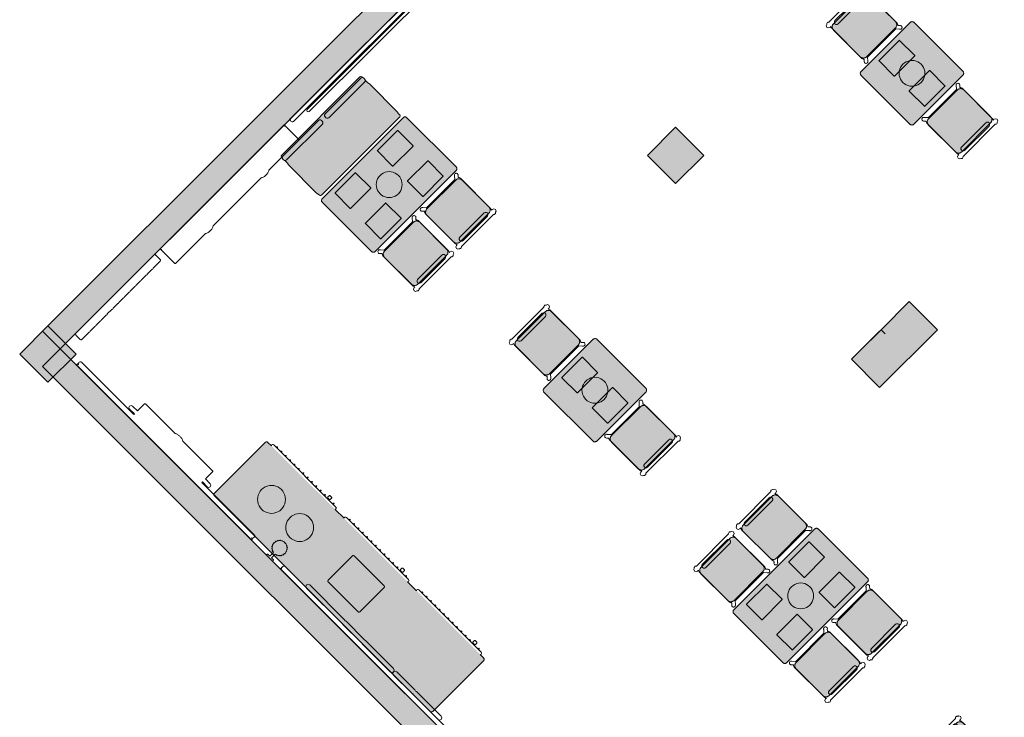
# Model space of a CAD drawing. Extents: x 2172.2 to 2210.6, y 415.3 to 458.1.
# Tile 13 of 27: x 2172.2 to 2182, y 437.3 to 444.3. Entities that reach past the tile are written whole.
import ezdxf

# ---------------------------------------------------------------- set-up
doc = ezdxf.new("R2010")
doc.units = 0
for name, color, linetype, lineweight in [('AYAA_M3_BANQUETTES', 7, 'CONTINUOUS', 18), ('AYAA_M3_CHAIRS', 7, 'CONTINUOUS', 18), ('AYAA_M3_COLUMNS', 8, 'CONTINUOUS', 30), ('AYAA_M3_FINE_DETAIL', 8, 'CONTINUOUS', 9), ('AYAA_M3_SERVICE', 7, 'CONTINUOUS', 18), ('AYAA_M3_TABLES', 7, 'CONTINUOUS', 18), ('AYAA_M3_WALL_DECOR', 32, 'CONTINUOUS', 13), ('AYAA_M3_WALL_LIGHTS', 32, 'CONTINUOUS', 13), ('AYAA_M3_WALLS', 7, 'CONTINUOUS', 30)]:
    doc.layers.add(name, color=color, linetype=linetype, lineweight=lineweight)

# ---------------------------------------------------------------- blocks, each defined once
blk = doc.blocks.new('AYAA_M3_ARCHITECTURE')
at = {"layer": 'AYAA_M3_COLUMNS', "true_color": 0xcfdadc}
for points in [[(-10.97166, 8.919112), (-11.254499, 8.636272), (-11.537308, 8.919147), (-11.254499, 9.201951)], [(-9.297087, 7.065432), (-9.193361, 7.169158), (-9.150741, 7.126539), (-9.193356, 7.169164), (-8.910547, 7.451969), (-8.627707, 7.169129), (-9.207532, 6.589305), (-9.49034, 6.87218), (-9.207532, 7.154984)], [(-17.554712, 7.207803), (-17.271873, 6.924963), (-17.554712, 6.642124), (-17.837521, 6.924998)]]:
    blk.add_hatch(color=256, dxfattribs=at).paths.add_polyline_path(points)
at = {"layer": 'AYAA_M3_WALLS', "true_color": 0xe1e6e6}
for points in [[(-17.430969, 6.977996), (-17.607746, 7.154773), (-13.39339, 11.369129), (-17.363581, 15.33932), (-17.186804, 15.516096), (-13.039837, 11.369129)], [(-17.430969, 6.977996), (-3.56182, -6.891153), (-3.738596, -7.06793), (-17.607746, 6.80122)]]:
    blk.add_hatch(color=256, dxfattribs=at).paths.add_polyline_path(points)
at = {"layer": 'AYAA_M3_COLUMNS', "linetype": 'CONTINUOUS', "lineweight": -2}
for points in [[(-10.97166, 8.919112), (-11.254499, 8.636272), (-11.537308, 8.919147), (-11.254499, 9.201951)], [(-9.297087, 7.065432), (-9.193361, 7.169158), (-9.150741, 7.126539), (-9.193356, 7.169164), (-8.910547, 7.451969), (-8.627707, 7.169129), (-9.207532, 6.589305), (-9.49034, 6.87218), (-9.207532, 7.154984)], [(-17.554712, 7.207803), (-17.271873, 6.924963), (-17.554712, 6.642124), (-17.837521, 6.924998)]]:
    blk.add_lwpolyline(points, close=True, dxfattribs=at)
at = {"layer": 'AYAA_M3_WALLS', "linetype": 'CONTINUOUS', "lineweight": -2}
for points in [[(-17.430969, 6.977996), (-17.607746, 7.154773), (-13.39339, 11.369129), (-17.363581, 15.33932), (-17.186804, 15.516096), (-13.039837, 11.369129)], [(-17.430969, 6.977996), (-3.56182, -6.891153), (-3.738596, -7.06793), (-17.607746, 6.80122)]]:
    blk.add_lwpolyline(points, close=True, dxfattribs=at)
blk = doc.blocks.new('AYAA_M3_UNIQUE_WALL_COMPOSITION_01')
at = {"color": 0, "linetype": 'CONTINUOUS', "lineweight": -2}
blk.add_lwpolyline([(-0.88, -0.008), (-0.878931, -0.004005), (-0.875994, -0.001069), (-0.872429, -0.000115), (-0.872314, 0), (-0.88, 0), (-0.88, 0.013), (0.88, 0.013), (0.88, 0), (0.872314, 0), (0.872429, -0.000115), (0.875994, -0.001069), (0.878931, -0.004005), (0.88, -0.008), (0.88, -0.192), (0.878931, -0.195995), (0.875994, -0.198931), (0.872, -0.2), (0.451423, -0.2), (0.444652, -0.203656), (0.438095, -0.206627), (0.431358, -0.209162), (0.42447, -0.211252), (0.41746, -0.212886), (0.410358, -0.214059), (0.403194, -0.214764), (0.396, -0.215), (0.388805, -0.214764), (0.381642, -0.214059), (0.37454, -0.212886), (0.36753, -0.211252), (0.360641, -0.209162), (0.353905, -0.206627), (0.347348, -0.203656), (0.340577, -0.2), (-0.340577, -0.2), (-0.347348, -0.203656), (-0.353905, -0.206627), (-0.360641, -0.209162), (-0.36753, -0.211252), (-0.37454, -0.212886), (-0.381642, -0.214059), (-0.388805, -0.214764), (-0.396, -0.215), (-0.403194, -0.214764), (-0.410358, -0.214059), (-0.41746, -0.212886), (-0.42447, -0.211252), (-0.431358, -0.209162), (-0.438095, -0.206627), (-0.444652, -0.203656), (-0.451423, -0.2), (-0.872, -0.2), (-0.875994, -0.198931), (-0.878931, -0.195995), (-0.88, -0.192)], close=True, dxfattribs=at)
blk = doc.blocks.new('AYAA_M3_UNIQUE_WALL_COMPOSITION_06')
at = {"color": 0, "linetype": 'CONTINUOUS', "lineweight": -2}
blk.add_lwpolyline([(-0.5675, -0.018), (-0.5675, -0.007), (0.5675, -0.007), (0.5675, -0.018), (0.562889, -0.018), (0.565897, -0.021008), (0.5675, -0.027), (0.5675, -0.083), (0.565897, -0.088992), (0.561492, -0.093397), (0.5555, -0.095), (0.45341, -0.095), (0.445893, -0.098439), (0.438376, -0.095), (0.372338, -0.095), (0.364821, -0.098439), (0.357305, -0.095), (0.291267, -0.095), (0.28375, -0.098439), (0.276233, -0.095), (0.210195, -0.095), (0.202679, -0.098439), (0.195162, -0.095), (0.129124, -0.095), (0.121607, -0.098439), (0.11409, -0.095), (0.048053, -0.095), (0.040536, -0.098439), (0.033019, -0.095), (-0.033019, -0.095), (-0.040536, -0.098439), (-0.048053, -0.095), (-0.11409, -0.095), (-0.121607, -0.098439), (-0.129124, -0.095), (-0.195162, -0.095), (-0.202679, -0.098439), (-0.210195, -0.095), (-0.276233, -0.095), (-0.28375, -0.098439), (-0.291267, -0.095), (-0.357305, -0.095), (-0.364821, -0.098439), (-0.372338, -0.095), (-0.438376, -0.095), (-0.445893, -0.098439), (-0.45341, -0.095), (-0.5555, -0.095), (-0.561492, -0.093397), (-0.565897, -0.088992), (-0.5675, -0.083), (-0.5675, -0.027), (-0.565897, -0.021008), (-0.562889, -0.018)], close=True, dxfattribs=at)
blk = doc.blocks.new('AYAA_M3_SCONCE')
at = {"color": 0, "linetype": 'CONTINUOUS', "lineweight": -2}
blk.add_lwpolyline([(-0.066057, -0.178967), (-0.064423, -0.178291), (-0.064952, -0.1775), (-0.069291, -0.168701), (-0.071015, -0.163622), (-0.072921, -0.164412), (-0.075043, -0.163533), (-0.075921, -0.161412), (-0.075043, -0.15929), (-0.072921, -0.158412), (-0.072618, -0.158538), (-0.074358, -0.149789), (-0.074835, -0.142517), (-0.076, -0.143), (-0.078121, -0.142121), (-0.079, -0.14), (-0.078121, -0.137879), (-0.076, -0.137), (-0.074835, -0.137483), (-0.074358, -0.130211), (-0.072618, -0.121462), (-0.072921, -0.121588), (-0.075043, -0.12071), (-0.075921, -0.118588), (-0.075043, -0.116467), (-0.072921, -0.115588), (-0.071015, -0.116378), (-0.069291, -0.111299), (-0.064952, -0.1025), (-0.064423, -0.101709), (-0.066057, -0.101033), (-0.066935, -0.098911), (-0.066057, -0.09679), (-0.063935, -0.095911), (-0.061814, -0.09679), (-0.061555, -0.097416), (-0.059501, -0.094343), (-0.053033, -0.086967), (-0.050898, -0.085095), (-0.051891, -0.084684), (-0.052769, -0.082563), (-0.051891, -0.080442), (-0.049769, -0.079563), (-0.047648, -0.080442), (-0.0471, -0.081764), (-0.045657, -0.080499), (-0.0375, -0.075048), (-0.033493, -0.073072), (-0.033693, -0.072989), (-0.034572, -0.070868), (-0.033693, -0.068747), (-0.031572, -0.067868), (-0.02945, -0.068747), (-0.028646, -0.07069), (-0.019411, -0.067556), (-0.013177, -0.066316), (-0.013816, -0.064774), (-0.012937, -0.062652), (-0.012, -0.062264), (-0.012, -0.014), (-0.037, -0.014), (-0.040995, -0.012931), (-0.043931, -0.009995), (-0.045, -0.006), (-0.043931, -0.002005), (-0.040995, 0.000931), (-0.037, 0.002), (0.037, 0.002), (0.040995, 0.000931), (0.043931, -0.002005), (0.045, -0.006), (0.043931, -0.009995), (0.040995, -0.012931), (0.037, -0.014), (0.012, -0.014), (0.012, -0.062264), (0.012937, -0.062652), (0.013816, -0.064774), (0.013177, -0.066316), (0.019411, -0.067556), (0.028646, -0.07069), (0.02945, -0.068747), (0.031572, -0.067868), (0.033693, -0.068747), (0.034572, -0.070868), (0.033693, -0.072989), (0.033493, -0.073072), (0.0375, -0.075048), (0.045657, -0.080499), (0.0471, -0.081764), (0.047648, -0.080442), (0.049769, -0.079563), (0.051891, -0.080442), (0.052769, -0.082563), (0.051891, -0.084684), (0.050898, -0.085095), (0.053033, -0.086967), (0.059501, -0.094343), (0.061555, -0.097416), (0.061814, -0.09679), (0.063935, -0.095911), (0.066057, -0.09679), (0.066935, -0.098911), (0.066057, -0.101033), (0.064423, -0.101709), (0.064952, -0.1025), (0.069291, -0.111299), (0.071015, -0.116378), (0.072921, -0.115588), (0.075043, -0.116467), (0.075921, -0.118588), (0.075043, -0.12071), (0.072921, -0.121588), (0.072618, -0.121462), (0.074358, -0.130211), (0.074835, -0.137483), (0.076, -0.137), (0.078121, -0.137879), (0.079, -0.14), (0.078121, -0.142121), (0.076, -0.143), (0.074835, -0.142517), (0.074358, -0.149789), (0.072618, -0.158538), (0.072921, -0.158412), (0.075043, -0.15929), (0.075921, -0.161412), (0.075043, -0.163533), (0.072921, -0.164412), (0.071015, -0.163622), (0.069291, -0.168701), (0.064952, -0.1775), (0.064423, -0.178291), (0.066057, -0.178967), (0.066935, -0.181089), (0.066057, -0.18321), (0.063935, -0.184089), (0.061814, -0.18321), (0.061555, -0.182584), (0.059501, -0.185657), (0.053033, -0.193033), (0.050898, -0.194905), (0.051891, -0.195316), (0.052769, -0.197437), (0.051891, -0.199558), (0.049769, -0.200437), (0.047648, -0.199558), (0.0471, -0.198236), (0.045657, -0.199501), (0.0375, -0.204952), (0.033493, -0.206928), (0.033693, -0.207011), (0.034572, -0.209132), (0.033693, -0.211253), (0.031572, -0.212132), (0.02945, -0.211253), (0.028646, -0.20931), (0.019411, -0.212444), (0.013177, -0.213684), (0.013816, -0.215226), (0.012937, -0.217348), (0.010816, -0.218226), (0.008695, -0.217348), (0.007816, -0.215226), (0.008131, -0.214467), (0, -0.215), (-0.008131, -0.214467), (-0.007816, -0.215226), (-0.008695, -0.217348), (-0.010816, -0.218226), (-0.012937, -0.217348), (-0.013816, -0.215226), (-0.013177, -0.213684), (-0.019411, -0.212444), (-0.028646, -0.20931), (-0.02945, -0.211253), (-0.031572, -0.212132), (-0.033693, -0.211253), (-0.034572, -0.209132), (-0.033693, -0.207011), (-0.033493, -0.206928), (-0.0375, -0.204952), (-0.045657, -0.199501), (-0.0471, -0.198236), (-0.047648, -0.199558), (-0.049769, -0.200437), (-0.051891, -0.199558), (-0.052769, -0.197437), (-0.051891, -0.195316), (-0.050898, -0.194905), (-0.053033, -0.193033), (-0.059501, -0.185657), (-0.061555, -0.182584), (-0.061814, -0.18321), (-0.063935, -0.184089), (-0.066057, -0.18321), (-0.066935, -0.181089)], close=True, dxfattribs=at)
blk = doc.blocks.new('AYAA_M3_UNIQUE_WALL_COMPOSITION_25')
at = {"color": 0, "linetype": 'CONTINUOUS', "lineweight": -2}
for points in [[(-1.242, 0.00436), (1.242, 0.00436), (1.242, -0.00576), (1.234257, -0.00576), (1.239788, -0.011291), (1.242, -0.01956), (1.242, -0.02784), (1.239788, -0.036109), (1.233709, -0.042188), (1.22544, -0.0444), (-1.22544, -0.0444), (-1.233709, -0.042188), (-1.239788, -0.036109), (-1.242, -0.02784), (-1.242, -0.01956), (-1.239788, -0.011291), (-1.234257, -0.00576), (-1.242, -0.00576)], [(-0.945518, -0.04486), (-0.596095, -0.04486), (-0.584101, -0.049834), (-0.572093, -0.04486), (-0.314493, -0.04486), (-0.298243, -0.051597), (-0.291512, -0.06786), (-0.298243, -0.084123), (-0.314493, -0.09086), (-0.572093, -0.09086), (-0.584101, -0.085886), (-0.596095, -0.09086), (-0.945518, -0.09086), (-0.961781, -0.084123), (-0.968518, -0.06786), (-0.961781, -0.051597)], [(-0.268469, -0.04486), (0.1288, -0.04486), (0.137619, -0.04852), (0.146454, -0.04486), (0.404054, -0.04486), (0.41477, -0.049303), (0.425495, -0.04486), (0.921633, -0.04486), (0.937866, -0.051597), (0.94459, -0.06786), (0.937866, -0.084123), (0.921633, -0.09086), (0.425495, -0.09086), (0.41477, -0.086417), (0.404054, -0.09086), (0.146454, -0.09086), (0.137619, -0.0872), (0.1288, -0.09086), (-0.268469, -0.09086), (-0.284733, -0.084123), (-0.291469, -0.06786), (-0.284733, -0.051597)]]:
    blk.add_lwpolyline(points, close=True, dxfattribs=at)
blk = doc.blocks.new('AYAA_M3_UNIQUE_WALL_COMPOSITION_26')
at = {"color": 0, "linetype": 'CONTINUOUS', "lineweight": -2}
blk.add_lwpolyline([(-0.552, -0.05632), (-0.483, -0.05632), (-0.483, -0.04942), (-1.22544, -0.04942), (-1.233709, -0.047208), (-1.239788, -0.041129), (-1.242, -0.03286), (-1.242, -0.02458), (-1.239788, -0.016311), (-1.233709, -0.010232), (-1.22716, -0.00848), (-1.242, -0.00848), (-1.242, 0.00808), (1.242, 0.00808), (1.242, -0.00848), (1.22716, -0.00848), (1.233709, -0.010232), (1.239788, -0.016311), (1.242, -0.02458), (1.242, -0.03286), (1.239788, -0.041129), (1.233709, -0.047208), (1.22544, -0.04942), (0.483, -0.04942), (0.483, -0.05632), (0.552, -0.05632), (0.566948, -0.062518), (0.57314, -0.07748), (0.566948, -0.092442), (0.552, -0.09864), (0.483, -0.09864), (0.483, -0.19892), (0.482017, -0.202595), (0.479315, -0.205297), (0.47564, -0.20628), (0.053346, -0.20628), (0.048829, -0.208695), (0.042248, -0.211676), (0.035487, -0.214221), (0.028574, -0.216318), (0.021538, -0.217959), (0.01441, -0.219136), (0.007221, -0.219844), (0, -0.22008), (-0.007221, -0.219844), (-0.01441, -0.219136), (-0.021538, -0.217959), (-0.028574, -0.216318), (-0.035487, -0.214221), (-0.042248, -0.211676), (-0.048829, -0.208695), (-0.053346, -0.20628), (-0.47564, -0.20628), (-0.479315, -0.205297), (-0.482017, -0.202595), (-0.483, -0.19892), (-0.483, -0.09864), (-0.552, -0.09864), (-0.566962, -0.092442), (-0.57316, -0.07748), (-0.566962, -0.062518)], close=True, dxfattribs=at)
blk = doc.blocks.new('AYAA_M3_UNIQUE_WALL_COMPOSITION_27')
at = {"color": 0, "linetype": 'CONTINUOUS', "lineweight": -2}
for points in [[(-1.103088, -0.000782), (1.103088, -0.000782), (1.103088, -0.00977), (1.09621, -0.00977), (1.101123, -0.014682), (1.103088, -0.022027), (1.103088, -0.029381), (1.101123, -0.036725), (1.095724, -0.042124), (1.08838, -0.044088), (-1.08838, -0.044088), (-1.095724, -0.042124), (-1.101123, -0.036725), (-1.103088, -0.029381), (-1.103088, -0.022027), (-1.101123, -0.014682), (-1.09621, -0.00977), (-1.103088, -0.00977)], [(-0.914932, -0.05861), (-0.904532, -0.054302), (0.904532, -0.054302), (0.914932, -0.05861), (0.91924, -0.06901), (0.914932, -0.07941), (0.904532, -0.083718), (-0.904532, -0.083718), (-0.914932, -0.07941), (-0.91924, -0.06901)]]:
    blk.add_lwpolyline(points, close=True, dxfattribs=at)
blk = doc.blocks.new('AYAA_M3_CHAIR_OLIVE')
at = {"true_color": 0x729160}
blk.add_hatch(color=256, dxfattribs=at).paths.add_polyline_path([(-0.247475, -0.204863), (-0.248872, -0.200013), (-0.249717, -0.195038), (-0.25, -0.19), (-0.25, 0.19), (-0.249717, 0.195038), (-0.248872, 0.200013), (-0.247475, 0.204863), (-0.245544, 0.209525), (-0.243103, 0.213941), (-0.240182, 0.218057), (-0.23682, 0.22182), (-0.233057, 0.225182), (-0.228941, 0.228103), (-0.224525, 0.230544), (-0.219863, 0.232475), (-0.215013, 0.233872), (-0.210038, 0.234717), (-0.205, 0.235), (0.205, 0.235), (0.210038, 0.234717), (0.215013, 0.233872), (0.219863, 0.232475), (0.224525, 0.230544), (0.228941, 0.228103), (0.233057, 0.225182), (0.23682, 0.22182), (0.240182, 0.218057), (0.243103, 0.213941), (0.245544, 0.209525), (0.247475, 0.204863), (0.248872, 0.200013), (0.249717, 0.195038), (0.25, 0.19), (0.25, -0.19), (0.249717, -0.195038), (0.248872, -0.200013), (0.247475, -0.204863), (0.245544, -0.209525), (0.243103, -0.213941), (0.240182, -0.218057), (0.23682, -0.22182), (0.233057, -0.225182), (0.228941, -0.228103), (0.224525, -0.230544), (0.219863, -0.232475), (0.215013, -0.233872), (0.210038, -0.234717), (0.205, -0.235), (-0.205, -0.235), (-0.210038, -0.234717), (-0.215013, -0.233872), (-0.219863, -0.232475), (-0.224525, -0.230544), (-0.228941, -0.228103), (-0.233057, -0.225182), (-0.23682, -0.22182), (-0.240182, -0.218057), (-0.243103, -0.213941), (-0.245544, -0.209525)])
at = {"color": 0, "linetype": 'CONTINUOUS', "lineweight": -2}
for points in [[(-0.255, -0.233), (-0.242972, -0.233), (-0.245992, -0.22998), (-0.25, -0.215), (-0.25, 0.215), (-0.245992, 0.22998), (-0.240149, 0.235823), (-0.252556, 0.249383), (-0.254118, 0.250179), (-0.258321, 0.254382), (-0.26102, 0.259679), (-0.26195, 0.26555), (-0.26102, 0.271421), (-0.258321, 0.276718), (-0.254118, 0.280921), (-0.248821, 0.28362), (-0.24295, 0.28455), (-0.237079, 0.28362), (-0.231782, 0.280921), (-0.227579, 0.276718), (-0.22608, 0.273776), (-0.20172, 0.24715), (-0.200943, 0.245), (0.200943, 0.245), (0.20172, 0.24715), (0.22608, 0.273776), (0.227579, 0.276718), (0.231782, 0.280921), (0.237079, 0.28362), (0.24295, 0.28455), (0.248821, 0.28362), (0.254118, 0.280921), (0.258321, 0.276718), (0.26102, 0.271421), (0.26195, 0.26555), (0.26102, 0.259679), (0.258321, 0.254382), (0.254118, 0.250179), (0.252556, 0.249383), (0.240149, 0.235823), (0.245992, 0.22998), (0.25, 0.215), (0.25, -0.215), (0.245992, -0.22998), (0.242972, -0.233), (0.255, -0.233), (0.270556, -0.239444), (0.277, -0.255), (0.270556, -0.270556), (0.259027, -0.275332), (0.258321, -0.276718), (0.254118, -0.280921), (0.248821, -0.28362), (0.24295, -0.28455), (0.237079, -0.28362), (0.231782, -0.280921), (0.227861, -0.277), (-0.227861, -0.277), (-0.231782, -0.280921), (-0.237079, -0.28362), (-0.24295, -0.28455), (-0.248821, -0.28362), (-0.254118, -0.280921), (-0.258321, -0.276718), (-0.259027, -0.275332), (-0.270556, -0.270556), (-0.277, -0.255), (-0.270556, -0.239444)], [(-0.247475, -0.204863), (-0.248872, -0.200013), (-0.249717, -0.195038), (-0.25, -0.19), (-0.25, 0.19), (-0.249717, 0.195038), (-0.248872, 0.200013), (-0.247475, 0.204863), (-0.245544, 0.209525), (-0.243103, 0.213941), (-0.240182, 0.218057), (-0.23682, 0.22182), (-0.233057, 0.225182), (-0.228941, 0.228103), (-0.224525, 0.230544), (-0.219863, 0.232475), (-0.215013, 0.233872), (-0.210038, 0.234717), (-0.205, 0.235), (0.205, 0.235), (0.210038, 0.234717), (0.215013, 0.233872), (0.219863, 0.232475), (0.224525, 0.230544), (0.228941, 0.228103), (0.233057, 0.225182), (0.23682, 0.22182), (0.240182, 0.218057), (0.243103, 0.213941), (0.245544, 0.209525), (0.247475, 0.204863), (0.248872, 0.200013), (0.249717, 0.195038), (0.25, 0.19), (0.25, -0.19), (0.249717, -0.195038), (0.248872, -0.200013), (0.247475, -0.204863), (0.245544, -0.209525), (0.243103, -0.213941), (0.240182, -0.218057), (0.23682, -0.22182), (0.233057, -0.225182), (0.228941, -0.228103), (0.224525, -0.230544), (0.219863, -0.232475), (0.215013, -0.233872), (0.210038, -0.234717), (0.205, -0.235), (-0.205, -0.235), (-0.210038, -0.234717), (-0.215013, -0.233872), (-0.219863, -0.232475), (-0.224525, -0.230544), (-0.228941, -0.228103), (-0.233057, -0.225182), (-0.23682, -0.22182), (-0.240182, -0.218057), (-0.243103, -0.213941), (-0.245544, -0.209525)], [(-0.183735, -0.203506), (-0.1725, -0.2005), (0.1725, -0.2005), (0.183735, -0.203506), (0.191994, -0.211765), (0.195, -0.223), (0.191994, -0.234235), (0.183735, -0.242494), (0.1725, -0.2455), (-0.1725, -0.2455), (-0.183735, -0.242494), (-0.191994, -0.234235), (-0.195, -0.223), (-0.191994, -0.211765)]]:
    blk.add_lwpolyline(points, close=True, dxfattribs=at)
blk = doc.blocks.new('AYAA_M3_DINING_2')
at = {"true_color": 0xf9f9f5}
blk.add_hatch(color=256, dxfattribs=at).paths.add_polyline_path([(-0.595225, -0.364695), (-0.597275, -0.36135), (-0.598776, -0.357725), (-0.599692, -0.353911), (-0.6, -0.35), (-0.6, 0.35), (-0.599692, 0.353911), (-0.598776, 0.357725), (-0.597275, 0.36135), (-0.595225, 0.364695), (-0.592678, 0.367678), (-0.589695, 0.370225), (-0.58635, 0.372275), (-0.582725, 0.373776), (-0.578911, 0.374692), (-0.575, 0.375), (0.575, 0.375), (0.578911, 0.374692), (0.582725, 0.373776), (0.58635, 0.372275), (0.589695, 0.370225), (0.592678, 0.367678), (0.595225, 0.364695), (0.597275, 0.36135), (0.598776, 0.357725), (0.599692, 0.353911), (0.6, 0.35), (0.6, -0.35), (0.599692, -0.353911), (0.598776, -0.357725), (0.597275, -0.36135), (0.595225, -0.364695), (0.592678, -0.367678), (0.589695, -0.370225), (0.58635, -0.372275), (0.582725, -0.373776), (0.578911, -0.374692), (0.575, -0.375), (-0.575, -0.375), (-0.578911, -0.374692), (-0.582725, -0.373776), (-0.58635, -0.372275), (-0.589695, -0.370225), (-0.592678, -0.367678)])
at = {"color": 0, "linetype": 'CONTINUOUS', "lineweight": -2}
blk.add_lwpolyline([(-0.599692, 0.353911), (-0.598776, 0.357725), (-0.597275, 0.36135), (-0.595225, 0.364695), (-0.592678, 0.367678), (-0.589695, 0.370225), (-0.58635, 0.372275), (-0.582725, 0.373776), (-0.578911, 0.374692), (-0.575, 0.375), (0.575, 0.375), (0.578911, 0.374692), (0.582725, 0.373776), (0.58635, 0.372275), (0.589695, 0.370225), (0.592678, 0.367678), (0.595225, 0.364695), (0.597275, 0.36135), (0.598776, 0.357725), (0.599692, 0.353911), (0.6, 0.35), (0.6, -0.35), (0.599692, -0.353911), (0.598776, -0.357725), (0.597275, -0.36135), (0.595225, -0.364695), (0.592678, -0.367678), (0.589695, -0.370225), (0.58635, -0.372275), (0.582725, -0.373776), (0.578911, -0.374692), (0.575, -0.375), (-0.575, -0.375), (-0.578911, -0.374692), (-0.582725, -0.373776), (-0.58635, -0.372275), (-0.589695, -0.370225), (-0.592678, -0.367678), (-0.595225, -0.364695), (-0.597275, -0.36135), (-0.598776, -0.357725), (-0.599692, -0.353911), (-0.6, -0.35), (-0.6, 0.35)], close=True, dxfattribs=at)
at = {"layer": 'AYAA_M3_FINE_DETAIL', "linetype": 'CONTINUOUS', "lineweight": -2}
for points in [[(-0.443, 0.325), (-0.157, 0.325), (-0.156001, 0.324733), (-0.155267, 0.323999), (-0.155, 0.323), (-0.155, 0.107), (-0.155267, 0.106001), (-0.156001, 0.105267), (-0.157, 0.105), (-0.443, 0.105), (-0.443999, 0.105267), (-0.444733, 0.106001), (-0.445, 0.107), (-0.445, 0.323), (-0.444733, 0.323999), (-0.443999, 0.324733)], [(0.155, 0.323), (0.155267, 0.323999), (0.156001, 0.324733), (0.157, 0.325), (0.443, 0.325), (0.443999, 0.324733), (0.444733, 0.323999), (0.445, 0.323), (0.445, 0.107), (0.444733, 0.106001), (0.443999, 0.105267), (0.443, 0.105), (0.157, 0.105), (0.156001, 0.105267), (0.155267, 0.106001), (0.155, 0.107)], [(-0.123637, 0.040172), (-0.115831, 0.059019), (-0.105172, 0.076412), (-0.091924, 0.091924), (-0.076412, 0.105172), (-0.059019, 0.115831), (-0.040172, 0.123637), (-0.020336, 0.128399), (0, 0.13), (0.020336, 0.128399), (0.040172, 0.123637), (0.059019, 0.115831), (0.076412, 0.105172), (0.091924, 0.091924), (0.105172, 0.076412), (0.115831, 0.059019), (0.123637, 0.040172), (0.128399, 0.020336), (0.13, 0), (0.128399, -0.020336), (0.123637, -0.040172), (0.115831, -0.059019), (0.105172, -0.076412), (0.091924, -0.091924), (0.076412, -0.105172), (0.059019, -0.115831), (0.040172, -0.123637), (0.020336, -0.128399), (0, -0.13), (-0.020336, -0.128399), (-0.040172, -0.123637), (-0.059019, -0.115831), (-0.076412, -0.105172), (-0.091924, -0.091924), (-0.105172, -0.076412), (-0.115831, -0.059019), (-0.123637, -0.040172), (-0.128399, -0.020336), (-0.13, 0), (-0.128399, 0.020336)], [(-0.443999, -0.105267), (-0.443, -0.105), (-0.157, -0.105), (-0.156001, -0.105267), (-0.155267, -0.106001), (-0.155, -0.107), (-0.155, -0.323), (-0.155267, -0.323999), (-0.156001, -0.324733), (-0.157, -0.325), (-0.443, -0.325), (-0.443999, -0.324733), (-0.444733, -0.323999), (-0.445, -0.323), (-0.445, -0.107), (-0.444733, -0.106001)], [(0.155267, -0.106001), (0.156001, -0.105267), (0.157, -0.105), (0.443, -0.105), (0.443999, -0.105267), (0.444733, -0.106001), (0.445, -0.107), (0.445, -0.323), (0.444733, -0.323999), (0.443999, -0.324733), (0.443, -0.325), (0.157, -0.325), (0.156001, -0.324733), (0.155267, -0.323999), (0.155, -0.323), (0.155, -0.107)]]:
    blk.add_lwpolyline(points, close=True, dxfattribs=at)
blk = doc.blocks.new('AYAA_M3_CHAIR_IVORY')
at = {"true_color": 0xeaeeee}
blk.add_hatch(color=256, dxfattribs=at).paths.add_polyline_path([(-0.247475, -0.204863), (-0.248872, -0.200013), (-0.249717, -0.195038), (-0.25, -0.19), (-0.25, 0.19), (-0.249717, 0.195038), (-0.248872, 0.200013), (-0.247475, 0.204863), (-0.245544, 0.209525), (-0.243103, 0.213941), (-0.240182, 0.218057), (-0.23682, 0.22182), (-0.233057, 0.225182), (-0.228941, 0.228103), (-0.224525, 0.230544), (-0.219863, 0.232475), (-0.215013, 0.233872), (-0.210038, 0.234717), (-0.205, 0.235), (0.205, 0.235), (0.210038, 0.234717), (0.215013, 0.233872), (0.219863, 0.232475), (0.224525, 0.230544), (0.228941, 0.228103), (0.233057, 0.225182), (0.23682, 0.22182), (0.240182, 0.218057), (0.243103, 0.213941), (0.245544, 0.209525), (0.247475, 0.204863), (0.248872, 0.200013), (0.249717, 0.195038), (0.25, 0.19), (0.25, -0.19), (0.249717, -0.195038), (0.248872, -0.200013), (0.247475, -0.204863), (0.245544, -0.209525), (0.243103, -0.213941), (0.240182, -0.218057), (0.23682, -0.22182), (0.233057, -0.225182), (0.228941, -0.228103), (0.224525, -0.230544), (0.219863, -0.232475), (0.215013, -0.233872), (0.210038, -0.234717), (0.205, -0.235), (-0.205, -0.235), (-0.210038, -0.234717), (-0.215013, -0.233872), (-0.219863, -0.232475), (-0.224525, -0.230544), (-0.228941, -0.228103), (-0.233057, -0.225182), (-0.23682, -0.22182), (-0.240182, -0.218057), (-0.243103, -0.213941), (-0.245544, -0.209525)])
at = {"color": 0, "linetype": 'CONTINUOUS', "lineweight": -2}
for points in [[(-0.255, -0.233), (-0.242972, -0.233), (-0.245992, -0.22998), (-0.25, -0.215), (-0.25, 0.215), (-0.245992, 0.22998), (-0.240149, 0.235823), (-0.252556, 0.249383), (-0.254118, 0.250179), (-0.258321, 0.254382), (-0.26102, 0.259679), (-0.26195, 0.26555), (-0.26102, 0.271421), (-0.258321, 0.276718), (-0.254118, 0.280921), (-0.248821, 0.28362), (-0.24295, 0.28455), (-0.237079, 0.28362), (-0.231782, 0.280921), (-0.227579, 0.276718), (-0.22608, 0.273776), (-0.20172, 0.24715), (-0.200943, 0.245), (0.200943, 0.245), (0.20172, 0.24715), (0.22608, 0.273776), (0.227579, 0.276718), (0.231782, 0.280921), (0.237079, 0.28362), (0.24295, 0.28455), (0.248821, 0.28362), (0.254118, 0.280921), (0.258321, 0.276718), (0.26102, 0.271421), (0.26195, 0.26555), (0.26102, 0.259679), (0.258321, 0.254382), (0.254118, 0.250179), (0.252556, 0.249383), (0.240149, 0.235823), (0.245992, 0.22998), (0.25, 0.215), (0.25, -0.215), (0.245992, -0.22998), (0.242972, -0.233), (0.255, -0.233), (0.270556, -0.239444), (0.277, -0.255), (0.270556, -0.270556), (0.259027, -0.275332), (0.258321, -0.276718), (0.254118, -0.280921), (0.248821, -0.28362), (0.24295, -0.28455), (0.237079, -0.28362), (0.231782, -0.280921), (0.227861, -0.277), (-0.227861, -0.277), (-0.231782, -0.280921), (-0.237079, -0.28362), (-0.24295, -0.28455), (-0.248821, -0.28362), (-0.254118, -0.280921), (-0.258321, -0.276718), (-0.259027, -0.275332), (-0.270556, -0.270556), (-0.277, -0.255), (-0.270556, -0.239444)], [(-0.247475, -0.204863), (-0.248872, -0.200013), (-0.249717, -0.195038), (-0.25, -0.19), (-0.25, 0.19), (-0.249717, 0.195038), (-0.248872, 0.200013), (-0.247475, 0.204863), (-0.245544, 0.209525), (-0.243103, 0.213941), (-0.240182, 0.218057), (-0.23682, 0.22182), (-0.233057, 0.225182), (-0.228941, 0.228103), (-0.224525, 0.230544), (-0.219863, 0.232475), (-0.215013, 0.233872), (-0.210038, 0.234717), (-0.205, 0.235), (0.205, 0.235), (0.210038, 0.234717), (0.215013, 0.233872), (0.219863, 0.232475), (0.224525, 0.230544), (0.228941, 0.228103), (0.233057, 0.225182), (0.23682, 0.22182), (0.240182, 0.218057), (0.243103, 0.213941), (0.245544, 0.209525), (0.247475, 0.204863), (0.248872, 0.200013), (0.249717, 0.195038), (0.25, 0.19), (0.25, -0.19), (0.249717, -0.195038), (0.248872, -0.200013), (0.247475, -0.204863), (0.245544, -0.209525), (0.243103, -0.213941), (0.240182, -0.218057), (0.23682, -0.22182), (0.233057, -0.225182), (0.228941, -0.228103), (0.224525, -0.230544), (0.219863, -0.232475), (0.215013, -0.233872), (0.210038, -0.234717), (0.205, -0.235), (-0.205, -0.235), (-0.210038, -0.234717), (-0.215013, -0.233872), (-0.219863, -0.232475), (-0.224525, -0.230544), (-0.228941, -0.228103), (-0.233057, -0.225182), (-0.23682, -0.22182), (-0.240182, -0.218057), (-0.243103, -0.213941), (-0.245544, -0.209525)], [(-0.183735, -0.203506), (-0.1725, -0.2005), (0.1725, -0.2005), (0.183735, -0.203506), (0.191994, -0.211765), (0.195, -0.223), (0.191994, -0.234235), (0.183735, -0.242494), (0.1725, -0.2455), (-0.1725, -0.2455), (-0.183735, -0.242494), (-0.191994, -0.234235), (-0.195, -0.223), (-0.191994, -0.211765)]]:
    blk.add_lwpolyline(points, close=True, dxfattribs=at)
blk = doc.blocks.new('AYAA_M3_DINING_TWO_SQUARE')
at = {"true_color": 0xf9f9f5}
blk.add_hatch(color=256, dxfattribs=at).paths.add_polyline_path([(-0.365847, -0.367678), (-0.369032, -0.364695), (-0.371594, -0.36135), (-0.373471, -0.357725), (-0.374615, -0.353911), (-0.375, -0.35), (-0.375, 0.35), (-0.374615, 0.353911), (-0.373471, 0.357725), (-0.371594, 0.36135), (-0.369032, 0.364695), (-0.365847, 0.367678), (-0.362118, 0.370225), (-0.357937, 0.372275), (-0.353407, 0.373776), (-0.348639, 0.374692), (-0.34375, 0.375), (0.34375, 0.375), (0.348639, 0.374692), (0.353407, 0.373776), (0.357937, 0.372275), (0.362118, 0.370225), (0.365847, 0.367678), (0.369032, 0.364695), (0.371594, 0.36135), (0.373471, 0.357725), (0.374615, 0.353911), (0.375, 0.35), (0.375, -0.35), (0.374615, -0.353911), (0.373471, -0.357725), (0.371594, -0.36135), (0.369032, -0.364695), (0.365847, -0.367678), (0.362118, -0.370225), (0.357937, -0.372275), (0.353407, -0.373776), (0.348639, -0.374692), (0.34375, -0.375), (-0.34375, -0.375), (-0.348639, -0.374692), (-0.353407, -0.373776), (-0.357937, -0.372275), (-0.362118, -0.370225)])
at = {"color": 0, "linetype": 'CONTINUOUS', "lineweight": -2}
blk.add_lwpolyline([(-0.374615, 0.353911), (-0.373471, 0.357725), (-0.371594, 0.36135), (-0.369032, 0.364695), (-0.365847, 0.367678), (-0.362118, 0.370225), (-0.357937, 0.372275), (-0.353407, 0.373776), (-0.348639, 0.374692), (-0.34375, 0.375), (0.34375, 0.375), (0.348639, 0.374692), (0.353407, 0.373776), (0.357937, 0.372275), (0.362118, 0.370225), (0.365847, 0.367678), (0.369032, 0.364695), (0.371594, 0.36135), (0.373471, 0.357725), (0.374615, 0.353911), (0.375, 0.35), (0.375, -0.35), (0.374615, -0.353911), (0.373471, -0.357725), (0.371594, -0.36135), (0.369032, -0.364695), (0.365847, -0.367678), (0.362118, -0.370225), (0.357937, -0.372275), (0.353407, -0.373776), (0.348639, -0.374692), (0.34375, -0.375), (-0.34375, -0.375), (-0.348639, -0.374692), (-0.353407, -0.373776), (-0.357937, -0.372275), (-0.362118, -0.370225), (-0.365847, -0.367678), (-0.369032, -0.364695), (-0.371594, -0.36135), (-0.373471, -0.357725), (-0.374615, -0.353911), (-0.375, -0.35), (-0.375, 0.35)], close=True, dxfattribs=at)
at = {"layer": 'AYAA_M3_FINE_DETAIL', "linetype": 'CONTINUOUS', "lineweight": -2}
for points in [[(-0.144733, 0.106001), (-0.145, 0.107), (-0.145, 0.323), (-0.144733, 0.323999), (-0.143999, 0.324733), (-0.143, 0.325), (0.143, 0.325), (0.143999, 0.324733), (0.144733, 0.323999), (0.145, 0.323), (0.145, 0.107), (0.144733, 0.106001), (0.143999, 0.105267), (0.143, 0.105), (-0.143, 0.105), (-0.143999, 0.105267)], [(-0.123637, 0.040172), (-0.115831, 0.059019), (-0.105172, 0.076412), (-0.091924, 0.091924), (-0.076412, 0.105172), (-0.059019, 0.115831), (-0.040172, 0.123637), (-0.020336, 0.128399), (0, 0.13), (0.020336, 0.128399), (0.040172, 0.123637), (0.059019, 0.115831), (0.076412, 0.105172), (0.091924, 0.091924), (0.105172, 0.076412), (0.115831, 0.059019), (0.123637, 0.040172), (0.128399, 0.020336), (0.13, 0), (0.128399, -0.020336), (0.123637, -0.040172), (0.115831, -0.059019), (0.105172, -0.076412), (0.091924, -0.091924), (0.076412, -0.105172), (0.059019, -0.115831), (0.040172, -0.123637), (0.020336, -0.128399), (0, -0.13), (-0.020336, -0.128399), (-0.040172, -0.123637), (-0.059019, -0.115831), (-0.076412, -0.105172), (-0.091924, -0.091924), (-0.105172, -0.076412), (-0.115831, -0.059019), (-0.123637, -0.040172), (-0.128399, -0.020336), (-0.13, 0), (-0.128399, 0.020336)], [(-0.144733, -0.106001), (-0.143999, -0.105267), (-0.143, -0.105), (0.143, -0.105), (0.143999, -0.105267), (0.144733, -0.106001), (0.145, -0.107), (0.145, -0.323), (0.144733, -0.323999), (0.143999, -0.324733), (0.143, -0.325), (-0.143, -0.325), (-0.143999, -0.324733), (-0.144733, -0.323999), (-0.145, -0.323), (-0.145, -0.107)]]:
    blk.add_lwpolyline(points, close=True, dxfattribs=at)
blk = doc.blocks.new('AYAA_M3_PERIMETER_BENCH_2')
at = {"true_color": 0xa7bd99}
blk.add_hatch(color=256, dxfattribs=at).paths.add_polyline_path([(-0.57, -0.236453), (-0.57, -0.198688), (-0.575, -0.18), (-0.575, 0.22), (-0.57, 0.238688), (-0.57, 0.255), (-0.567996, 0.26249), (-0.56249, 0.267996), (-0.555, 0.27), (0.555, 0.27), (0.56249, 0.267996), (0.567996, 0.26249), (0.57, 0.255), (0.57, 0.238688), (0.575, 0.22), (0.575, -0.18), (0.57, -0.198688), (0.57, -0.236453), (0.572061, -0.238514), (0.575, -0.2495), (0.575, -0.2605), (0.572061, -0.271486), (0.569799, -0.273748), (0.57, -0.2745), (0.57, -0.2855), (0.568397, -0.291492), (0.563992, -0.295897), (0.558, -0.2975), (-0.558, -0.2975), (-0.563992, -0.295897), (-0.568397, -0.291492), (-0.57, -0.2855), (-0.57, -0.2745), (-0.569799, -0.273748), (-0.572061, -0.271486), (-0.575, -0.2605), (-0.575, -0.2495), (-0.572061, -0.238514)])
at = {"color": 0, "linetype": 'CONTINUOUS', "lineweight": -2}
for points in [[(-0.57, -0.236453), (-0.57, -0.198688), (-0.575, -0.18), (-0.575, 0.22), (-0.57, 0.238688), (-0.57, 0.255), (-0.567996, 0.26249), (-0.56249, 0.267996), (-0.555, 0.27), (0.555, 0.27), (0.56249, 0.267996), (0.567996, 0.26249), (0.57, 0.255), (0.57, 0.238688), (0.575, 0.22), (0.575, -0.18), (0.57, -0.198688), (0.57, -0.236453), (0.572061, -0.238514), (0.575, -0.2495), (0.575, -0.2605), (0.572061, -0.271486), (0.569799, -0.273748), (0.57, -0.2745), (0.57, -0.2855), (0.568397, -0.291492), (0.563992, -0.295897), (0.558, -0.2975), (-0.558, -0.2975), (-0.563992, -0.295897), (-0.568397, -0.291492), (-0.57, -0.2855), (-0.57, -0.2745), (-0.569799, -0.273748), (-0.572061, -0.271486), (-0.575, -0.2605), (-0.575, -0.2495), (-0.572061, -0.238514)], [(-0.553, -0.2275), (-0.047, -0.2275), (-0.036014, -0.230439), (-0.027939, -0.238514), (-0.025, -0.2495), (-0.025, -0.2605), (-0.027939, -0.271486), (-0.036014, -0.279561), (-0.047, -0.2825), (-0.553, -0.2825), (-0.563986, -0.279561), (-0.572061, -0.271486), (-0.575, -0.2605), (-0.575, -0.2495), (-0.572061, -0.238514), (-0.563986, -0.230439)], [(0.047, -0.2275), (0.553, -0.2275), (0.563986, -0.230439), (0.572061, -0.238514), (0.575, -0.2495), (0.575, -0.2605), (0.572061, -0.271486), (0.563986, -0.279561), (0.553, -0.2825), (0.047, -0.2825), (0.036014, -0.279561), (0.027939, -0.271486), (0.025, -0.2605), (0.025, -0.2495), (0.027939, -0.238514), (0.036014, -0.230439)]]:
    blk.add_lwpolyline(points, close=True, dxfattribs=at)
blk = doc.blocks.new('AYAA_M3_SIDEBOARD')
at = {"true_color": 0xe8ddc7}
blk.add_hatch(color=256, dxfattribs=at).paths.add_polyline_path([(-1.547328, 0.369987), (-1.539987, 0.377328), (-1.53, 0.38), (1.53, 0.38), (1.539987, 0.377328), (1.547328, 0.369987), (1.55, 0.36), (1.55, -0.36), (1.547328, -0.369987), (1.539987, -0.377328), (1.53, -0.38), (-1.53, -0.38), (-1.539987, -0.377328), (-1.547328, -0.369987), (-1.55, -0.36), (-1.55, 0.36)])
at = {"color": 0, "linetype": 'CONTINUOUS', "lineweight": -2}
for points in [[(-1.53, -0.38), (-1.539987, -0.377328), (-1.547328, -0.369987), (-1.55, -0.36), (-1.55, 0.36), (-1.547328, 0.369987), (-1.539987, 0.377328), (-1.53, 0.38), (1.53, 0.38), (1.539987, 0.377328), (1.547328, 0.369987), (1.55, 0.36), (1.55, -0.36), (1.547328, -0.369987), (1.539987, -0.377328), (1.53, -0.38), (1.481121, -0.38), (1.48313, -0.382009), (1.485, -0.389), (1.48313, -0.395991), (1.477991, -0.40113), (1.471, -0.403), (0.589, -0.403), (0.582009, -0.40113), (0.57687, -0.395991), (0.575, -0.389), (0.57687, -0.382009), (0.578879, -0.38), (0.451121, -0.38), (0.45313, -0.382009), (0.455, -0.389), (0.45313, -0.395991), (0.447991, -0.40113), (0.441, -0.403), (-0.441, -0.403), (-0.447991, -0.40113), (-0.45313, -0.395991), (-0.455, -0.389), (-0.45313, -0.382009), (-0.451121, -0.38), (-0.578879, -0.38), (-0.57687, -0.382009), (-0.575, -0.389), (-0.57687, -0.395991), (-0.582009, -0.40113), (-0.589, -0.403), (-1.471, -0.403), (-1.477991, -0.40113), (-1.48313, -0.395991), (-1.485, -0.389), (-1.48313, -0.382009), (-1.481121, -0.38)], [(-1.43, -0.415), (-1.433535, -0.413536), (-1.435, -0.41), (-1.433535, -0.406464), (-1.43, -0.405), (-1.426464, -0.406464), (-1.425, -0.41), (-1.426464, -0.413536)], [(-1.363461, -0.41), (-1.364926, -0.413536), (-1.368461, -0.415), (-1.371997, -0.413536), (-1.373461, -0.41), (-1.371997, -0.406464), (-1.368461, -0.405), (-1.364926, -0.406464)], [(-1.301923, -0.41), (-1.303388, -0.413536), (-1.306923, -0.415), (-1.310459, -0.413536), (-1.311923, -0.41), (-1.310459, -0.406464), (-1.306923, -0.405), (-1.303388, -0.406464)], [(-1.245385, -0.415), (-1.24892, -0.413536), (-1.250385, -0.41), (-1.24892, -0.406464), (-1.245385, -0.405), (-1.241849, -0.406464), (-1.240385, -0.41), (-1.241849, -0.413536)], [(-1.180311, -0.413536), (-1.183846, -0.415), (-1.187382, -0.413536), (-1.188846, -0.41), (-1.187382, -0.406464), (-1.183846, -0.405), (-1.180311, -0.406464), (-1.178846, -0.41)], [(-1.118772, -0.413536), (-1.122308, -0.415), (-1.125843, -0.413536), (-1.127308, -0.41), (-1.125843, -0.406464), (-1.122308, -0.405), (-1.118772, -0.406464), (-1.117308, -0.41)], [(-1.057234, -0.406464), (-1.055769, -0.41), (-1.057234, -0.413536), (-1.060769, -0.415), (-1.064305, -0.413536), (-1.065769, -0.41), (-1.064305, -0.406464), (-1.060769, -0.405)], [(-1.004231, -0.41), (-1.002766, -0.406464), (-0.999231, -0.405), (-0.995695, -0.406464), (-0.994231, -0.41), (-0.995695, -0.413536), (-0.999231, -0.415), (-1.002766, -0.413536)], [(-0.934157, -0.406464), (-0.932692, -0.41), (-0.934157, -0.413536), (-0.937692, -0.415), (-0.941228, -0.413536), (-0.942692, -0.41), (-0.941228, -0.406464), (-0.937692, -0.405)], [(-0.871154, -0.41), (-0.872618, -0.413536), (-0.876154, -0.415), (-0.879689, -0.413536), (-0.881154, -0.41), (-0.879689, -0.406464), (-0.876154, -0.405), (-0.872618, -0.406464)], [(-0.81108, -0.413536), (-0.814615, -0.415), (-0.818151, -0.413536), (-0.819615, -0.41), (-0.818151, -0.406464), (-0.814615, -0.405), (-0.81108, -0.406464), (-0.809615, -0.41)], [(-0.753077, -0.415), (-0.756612, -0.413536), (-0.758077, -0.41), (-0.756612, -0.406464), (-0.753077, -0.405), (-0.749541, -0.406464), (-0.748077, -0.41), (-0.749541, -0.413536)], [(-0.696538, -0.41), (-0.695074, -0.406464), (-0.691538, -0.405), (-0.688003, -0.406464), (-0.686538, -0.41), (-0.687306, -0.411855), (-0.686505, -0.412069), (-0.683569, -0.415005), (-0.6825, -0.419), (-0.6825, -0.435), (-0.683569, -0.438995), (-0.686505, -0.441931), (-0.6905, -0.443), (-0.7095, -0.443), (-0.713495, -0.441931), (-0.716431, -0.438995), (-0.7175, -0.435), (-0.7175, -0.419), (-0.716431, -0.415005), (-0.713495, -0.412069), (-0.7095, -0.411), (-0.696124, -0.411)], [(-0.633536, -0.413536), (-0.635, -0.41), (-0.633536, -0.406464), (-0.63, -0.405), (-0.626464, -0.406464), (-0.625, -0.41), (-0.626464, -0.413536), (-0.63, -0.415)], [(-0.396464, -0.406464), (-0.395, -0.41), (-0.396464, -0.413536), (-0.4, -0.415), (-0.403536, -0.413536), (-0.405, -0.41), (-0.403536, -0.406464), (-0.4, -0.405)], [(-0.338462, -0.405), (-0.334926, -0.406464), (-0.333462, -0.41), (-0.334926, -0.413536), (-0.338462, -0.415), (-0.341997, -0.413536), (-0.343462, -0.41), (-0.341997, -0.406464)], [(-0.276923, -0.405), (-0.273388, -0.406464), (-0.271923, -0.41), (-0.273388, -0.413536), (-0.276923, -0.415), (-0.280459, -0.413536), (-0.281923, -0.41), (-0.280459, -0.406464)], [(-0.215385, -0.405), (-0.211849, -0.406464), (-0.210385, -0.41), (-0.211849, -0.413536), (-0.215385, -0.415), (-0.21892, -0.413536), (-0.220385, -0.41), (-0.21892, -0.406464)], [(-0.153846, -0.405), (-0.150311, -0.406464), (-0.148846, -0.41), (-0.150311, -0.413536), (-0.153846, -0.415), (-0.157382, -0.413536), (-0.158846, -0.41), (-0.157382, -0.406464)], [(-0.088772, -0.406464), (-0.087308, -0.41), (-0.088772, -0.413536), (-0.092308, -0.415), (-0.095843, -0.413536), (-0.097308, -0.41), (-0.095843, -0.406464), (-0.092308, -0.405)], [(-0.025769, -0.41), (-0.027234, -0.413536), (-0.030769, -0.415), (-0.034305, -0.413536), (-0.035769, -0.41), (-0.034305, -0.406464), (-0.030769, -0.405), (-0.027234, -0.406464)], [(0.030769, -0.415), (0.027234, -0.413536), (0.025769, -0.41), (0.027234, -0.406464), (0.030769, -0.405), (0.034305, -0.406464), (0.035769, -0.41), (0.034305, -0.413536)], [(0.095843, -0.406464), (0.097308, -0.41), (0.095843, -0.413536), (0.092308, -0.415), (0.088772, -0.413536), (0.087308, -0.41), (0.088772, -0.406464), (0.092308, -0.405)], [(0.148846, -0.41), (0.150311, -0.406464), (0.153846, -0.405), (0.157382, -0.406464), (0.158846, -0.41), (0.157382, -0.413536), (0.153846, -0.415), (0.150311, -0.413536)], [(0.215385, -0.405), (0.21892, -0.406464), (0.220385, -0.41), (0.21892, -0.413536), (0.215385, -0.415), (0.211849, -0.413536), (0.210385, -0.41), (0.211849, -0.406464)], [(0.276923, -0.405), (0.280459, -0.406464), (0.281923, -0.41), (0.280459, -0.413536), (0.276923, -0.415), (0.273388, -0.413536), (0.271923, -0.41), (0.273388, -0.406464)], [(0.313569, -0.415005), (0.316505, -0.412069), (0.3205, -0.411), (0.333876, -0.411), (0.333462, -0.41), (0.334926, -0.406464), (0.338462, -0.405), (0.341997, -0.406464), (0.343462, -0.41), (0.342694, -0.411855), (0.343495, -0.412069), (0.346431, -0.415005), (0.3475, -0.419), (0.3475, -0.435), (0.346431, -0.438995), (0.343495, -0.441931), (0.3395, -0.443), (0.3205, -0.443), (0.316505, -0.441931), (0.313569, -0.438995), (0.3125, -0.435), (0.3125, -0.419)], [(0.403536, -0.413536), (0.4, -0.415), (0.396464, -0.413536), (0.395, -0.41), (0.396464, -0.406464), (0.4, -0.405), (0.403536, -0.406464), (0.405, -0.41)], [(0.625, -0.41), (0.626464, -0.406464), (0.63, -0.405), (0.633536, -0.406464), (0.635, -0.41), (0.633536, -0.413536), (0.63, -0.415), (0.626464, -0.413536)], [(0.695074, -0.413536), (0.691538, -0.415), (0.688003, -0.413536), (0.686538, -0.41), (0.688003, -0.406464), (0.691538, -0.405), (0.695074, -0.406464), (0.696538, -0.41)], [(0.749541, -0.406464), (0.753077, -0.405), (0.756612, -0.406464), (0.758077, -0.41), (0.756612, -0.413536), (0.753077, -0.415), (0.749541, -0.413536), (0.748077, -0.41)], [(0.81108, -0.406464), (0.814615, -0.405), (0.818151, -0.406464), (0.819615, -0.41), (0.818151, -0.413536), (0.814615, -0.415), (0.81108, -0.413536), (0.809615, -0.41)], [(0.879689, -0.406464), (0.881154, -0.41), (0.879689, -0.413536), (0.876154, -0.415), (0.872618, -0.413536), (0.871154, -0.41), (0.872618, -0.406464), (0.876154, -0.405)], [(0.934157, -0.406464), (0.937692, -0.405), (0.941228, -0.406464), (0.942692, -0.41), (0.941228, -0.413536), (0.937692, -0.415), (0.934157, -0.413536), (0.932692, -0.41)], [(0.995695, -0.406464), (0.999231, -0.405), (1.002766, -0.406464), (1.004231, -0.41), (1.002766, -0.413536), (0.999231, -0.415), (0.995695, -0.413536), (0.994231, -0.41)], [(1.065769, -0.41), (1.064305, -0.413536), (1.060769, -0.415), (1.057234, -0.413536), (1.055769, -0.41), (1.057234, -0.406464), (1.060769, -0.405), (1.064305, -0.406464)], [(1.125843, -0.413536), (1.122308, -0.415), (1.118772, -0.413536), (1.117308, -0.41), (1.118772, -0.406464), (1.122308, -0.405), (1.125843, -0.406464), (1.127308, -0.41)], [(1.188846, -0.41), (1.187382, -0.413536), (1.183846, -0.415), (1.180311, -0.413536), (1.178846, -0.41), (1.180311, -0.406464), (1.183846, -0.405), (1.187382, -0.406464)], [(1.250385, -0.41), (1.24892, -0.413536), (1.245385, -0.415), (1.241849, -0.413536), (1.240385, -0.41), (1.241849, -0.406464), (1.245385, -0.405), (1.24892, -0.406464)], [(1.310459, -0.413536), (1.306923, -0.415), (1.303388, -0.413536), (1.301923, -0.41), (1.303388, -0.406464), (1.306923, -0.405), (1.310459, -0.406464), (1.311923, -0.41)], [(1.346505, -0.412069), (1.3505, -0.411), (1.363875, -0.411), (1.363461, -0.41), (1.364926, -0.406464), (1.368461, -0.405), (1.371997, -0.406464), (1.373461, -0.41), (1.372693, -0.411854), (1.373495, -0.412069), (1.376431, -0.415005), (1.3775, -0.419), (1.3775, -0.435), (1.376431, -0.438995), (1.373495, -0.441931), (1.3695, -0.443), (1.3505, -0.443), (1.346505, -0.441931), (1.343569, -0.438995), (1.3425, -0.435), (1.3425, -0.419), (1.343569, -0.415005)], [(1.433535, -0.413536), (1.43, -0.415), (1.426464, -0.413536), (1.425, -0.41), (1.426464, -0.406464), (1.43, -0.405), (1.433535, -0.406464), (1.435, -0.41)]]:
    blk.add_lwpolyline(points, close=True, dxfattribs=at)
at = {"layer": 'AYAA_M3_FINE_DETAIL', "linetype": 'CONTINUOUS', "lineweight": -2}
for points in [[(-1.224741, 0.063559), (-1.213262, 0.08229), (-1.198995, 0.098995), (-1.18229, 0.113262), (-1.163559, 0.124741), (-1.143262, 0.133148), (-1.121901, 0.138276), (-1.1, 0.14), (-1.078099, 0.138276), (-1.056738, 0.133148), (-1.036441, 0.124741), (-1.01771, 0.113262), (-1.001005, 0.098995), (-0.986738, 0.08229), (-0.975259, 0.063559), (-0.966852, 0.043262), (-0.961724, 0.021901), (-0.96, 0), (-0.961724, -0.021901), (-0.966852, -0.043262), (-0.975259, -0.063559), (-0.986738, -0.08229), (-1.001005, -0.098995), (-1.01771, -0.113262), (-1.036441, -0.124741), (-1.056738, -0.133148), (-1.078099, -0.138276), (-1.1, -0.14), (-1.121901, -0.138276), (-1.143262, -0.133148), (-1.163559, -0.124741), (-1.18229, -0.113262), (-1.198995, -0.098995), (-1.213262, -0.08229), (-1.224741, -0.063559), (-1.233148, -0.043262), (-1.238276, -0.021901), (-1.24, 0), (-1.238276, 0.021901), (-1.233148, 0.043262)], [(-0.838276, 0.021901), (-0.833148, 0.043262), (-0.824741, 0.063559), (-0.813262, 0.08229), (-0.798995, 0.098995), (-0.78229, 0.113262), (-0.763559, 0.124741), (-0.743262, 0.133148), (-0.721901, 0.138276), (-0.7, 0.14), (-0.678099, 0.138276), (-0.656738, 0.133148), (-0.636441, 0.124741), (-0.61771, 0.113262), (-0.601005, 0.098995), (-0.586738, 0.08229), (-0.575259, 0.063559), (-0.566852, 0.043262), (-0.561724, 0.021901), (-0.56, 0), (-0.561724, -0.021901), (-0.566852, -0.043262), (-0.575259, -0.063559), (-0.586738, -0.08229), (-0.601005, -0.098995), (-0.61771, -0.113262), (-0.636441, -0.124741), (-0.656738, -0.133148), (-0.678099, -0.138276), (-0.7, -0.14), (-0.721901, -0.138276), (-0.743262, -0.133148), (-0.763559, -0.124741), (-0.78229, -0.113262), (-0.798995, -0.098995), (-0.813262, -0.08229), (-0.824741, -0.063559), (-0.833148, -0.043262), (-0.838276, -0.021901), (-0.84, 0)], [(-0.118992, 0.183397), (-0.113, 0.185), (0.313, 0.185), (0.318992, 0.183397), (0.323397, 0.178992), (0.325, 0.173), (0.325, -0.173), (0.323397, -0.178992), (0.318992, -0.183397), (0.313, -0.185), (-0.113, -0.185), (-0.118992, -0.183397), (-0.123397, -0.178992), (-0.125, -0.173), (-0.125, 0.173), (-0.123397, 0.178992)]]:
    blk.add_lwpolyline(points, close=True, dxfattribs=at)

msp = doc.modelspace()

# ---------------------------------------------------------------- block references
at = {"layer": 'AYAA_M3_BANQUETTES', "linetype": 'CONTINUOUS', "yscale": -1.0000000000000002, "rotation": 45.00000000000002}
msp.add_blockref('AYAA_M3_PERIMETER_BENCH_2', (2175.3933, 443.1035), dxfattribs=at)
at = {"layer": 'AYAA_M3_CHAIRS', "linetype": 'CONTINUOUS'}
for name, p, yscale, rotation in [('AYAA_M3_CHAIR_OLIVE', (2180.64, 444.2207), -1, 45), ('AYAA_M3_CHAIR_OLIVE', (2181.5946, 443.2661), -1.0000000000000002, -135), ('AYAA_M3_CHAIR_IVORY', (2176.56, 442.361), -1.0000000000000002, -135), ('AYAA_M3_CHAIR_IVORY', (2176.1357, 441.9368), -1.0000000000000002, -135), ('AYAA_M3_CHAIR_OLIVE', (2177.458, 441.0387), -1, 45), ('AYAA_M3_CHAIR_OLIVE', (2178.4126, 440.0841), -1.0000000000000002, -135), ('AYAA_M3_CHAIR_IVORY', (2179.7349, 439.1861), -1, 45), ('AYAA_M3_CHAIR_IVORY', (2179.3107, 438.7619), -1, 45), ('AYAA_M3_CHAIR_IVORY', (2180.6895, 438.2315), -1.0000000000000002, -135), ('AYAA_M3_CHAIR_IVORY', (2180.2652, 437.8073), -1.0000000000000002, -135), ('AYAA_M3_CHAIR_OLIVE', (2181.5875, 436.9092), -1, 45)]:
    msp.add_blockref(name, p, dxfattribs=dict(at, yscale=yscale, rotation=rotation))
at = {"layer": 'AYAA_M3_SERVICE', "linetype": 'CONTINUOUS', "xscale": 0.9999999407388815, "yscale": -0.9999999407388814, "rotation": -44.999997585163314}
msp.add_blockref('AYAA_M3_SIDEBOARD', (2175.4675, 438.6876), dxfattribs=at)
at = {"layer": 'AYAA_M3_TABLES', "linetype": 'CONTINUOUS'}
for name, p, yscale, rotation in [('AYAA_M3_DINING_TWO_SQUARE', (2181.1173, 443.7434), -1, 45), ('AYAA_M3_DINING_2', (2175.8706, 442.6262), -1.0000000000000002, -135), ('AYAA_M3_DINING_TWO_SQUARE', (2177.9353, 440.5614), -1, 45), ('AYAA_M3_DINING_2', (2180.0001, 438.4967), -1, 45)]:
    msp.add_blockref(name, p, dxfattribs=dict(at, yscale=yscale, rotation=rotation))
at = {"layer": 'AYAA_M3_WALL_DECOR', "linetype": 'CONTINUOUS'}
for name, p, rotation in [('AYAA_M3_UNIQUE_WALL_COMPOSITION_27', (2175.6489, 444.0597), 44.99999999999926), ('AYAA_M3_UNIQUE_WALL_COMPOSITION_01', (2174.2034, 442.5947), 44.99999999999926), ('AYAA_M3_UNIQUE_WALL_COMPOSITION_06', (2173.1127, 441.5322), 44.99999999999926), ('AYAA_M3_UNIQUE_WALL_COMPOSITION_26', (2173.6153, 439.9425), 135), ('AYAA_M3_UNIQUE_WALL_COMPOSITION_25', (2175.6602, 437.8923), 135)]:
    msp.add_blockref(name, p, dxfattribs=dict(at, rotation=rotation))
at = {"layer": 'AYAA_M3_WALL_LIGHTS', "linetype": 'CONTINUOUS', "rotation": 135}
msp.add_blockref('AYAA_M3_SCONCE', (2174.6714, 438.8777), dxfattribs=at)
at = {"layer": 'AYAA_M3_WALLS'}
msp.add_blockref('AYAA_M3_ARCHITECTURE', (2190, 434), dxfattribs=at)

doc.saveas('drawing.dxf')
